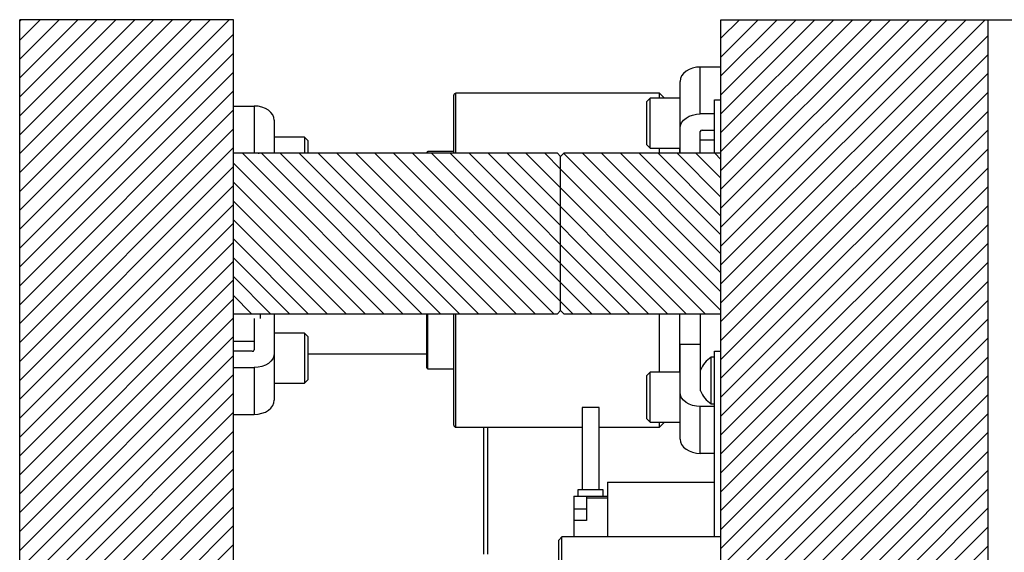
# Model space of a CAD drawing. Header units: inches. Extents: x 220 to 877, y 4 to 174.
# Tile 201 of 256: x 311.82 to 321.03, y 102.43 to 107.41. Entities that reach past the tile are written whole.
import ezdxf

# ---------------------------------------------------------------- set-up
doc = ezdxf.new("R2010")
doc.units = ezdxf.units.IN
doc.header["$LTSCALE"] = 0.5
doc.header["$MEASUREMENT"] = 0
doc.layers.add('SID-M-F', color=202, linetype='Continuous')
doc.layers.add('SID-M-S', color=105, linetype='Continuous')

msp = doc.modelspace()

# ---------------------------------------------------------------- linework, layer by layer
at = {"layer": 'SID-M-F', "linetype": 'Continuous'}
for p, q in [((311.82039, 107.39363), (311.83533, 107.40857)), ((311.82039, 107.21686), (312.01211, 107.40857)), ((311.82039, 107.04008), (312.18888, 107.40857)), ((311.82039, 106.8633), (312.36566, 107.40857)), ((311.82039, 106.68653), (312.54244, 107.40857)), ((311.82039, 106.50975), (312.71921, 107.40857)), ((311.82039, 106.33297), (312.89599, 107.40857)), ((311.82039, 106.1562), (313.07277, 107.40857)), ((311.82039, 105.97942), (313.24954, 107.40857)), ((311.82039, 105.80264), (313.42632, 107.40857)), ((311.82039, 105.62586), (313.6031, 107.40857)), ((311.82039, 105.44909), (313.77987, 107.40857)), ((318.38039, 107.23612), (318.55284, 107.40857)), ((318.38039, 107.05934), (318.72962, 107.40857)), ((318.38039, 106.88256), (318.9064, 107.40857)), ((318.38039, 106.70579), (319.08317, 107.40857)), ((318.38039, 106.52901), (319.25995, 107.40857)), ((318.38039, 106.35223), (319.43673, 107.40857)), ((318.38039, 106.17546), (319.6135, 107.40857)), ((318.38039, 105.99868), (319.79028, 107.40857)), ((318.38039, 105.8219), (319.96706, 107.40857)), ((318.38039, 105.64513), (320.14383, 107.40857)), ((318.38039, 105.46835), (320.32061, 107.40857)), ((318.38039, 105.29157), (320.49739, 107.40857)), ((318.38039, 105.1148), (320.67416, 107.40857)), ((318.38039, 104.93802), (320.85094, 107.40857)), ((311.82039, 105.27231), (313.82039, 107.27231)), ((318.38039, 104.76124), (320.88039, 107.26124)), ((311.82039, 105.09553), (313.82039, 107.09553)), ((318.38039, 104.58447), (320.88039, 107.08447)), ((311.82039, 104.91876), (313.82039, 106.91876)), ((318.38039, 104.40769), (320.88039, 106.90769)), ((311.82039, 104.74198), (313.82039, 106.74198)), ((318.38039, 104.23091), (320.88039, 106.73091)), ((311.82039, 104.5652), (313.82039, 106.5652)), ((318.38039, 104.05414), (320.88039, 106.55414)), ((311.82039, 104.38843), (313.82039, 106.38843)), ((318.38039, 103.87736), (320.88039, 106.37736)), ((311.82039, 104.21165), (313.82039, 106.21165)), ((318.38039, 103.70058), (320.88039, 106.20058)), ((315.40421, 104.65857), (313.90421, 106.15857)), ((315.58099, 104.65857), (314.08099, 106.15857)), ((315.75777, 104.65857), (314.25777, 106.15857)), ((315.93455, 104.65857), (314.43455, 106.15857)), ((316.11132, 104.65857), (314.61132, 106.15857)), ((316.2881, 104.65857), (314.7881, 106.15857)), ((316.46488, 104.65857), (314.96488, 106.15857)), ((316.64165, 104.65857), (315.14165, 106.15857)), ((316.81843, 104.65857), (315.31843, 106.15857)), ((316.99521, 104.65857), (315.49521, 106.15857)), ((317.17198, 104.65857), (315.67198, 106.15857)), ((317.34876, 104.65857), (315.84876, 106.15857)), ((317.52554, 104.65857), (316.02554, 106.15857)), ((317.70231, 104.65857), (316.20231, 106.15857)), ((317.87909, 104.65857), (316.37909, 106.15857)), ((318.05587, 104.65857), (316.55587, 106.15857)), ((316.88039, 106.01083), (316.73264, 106.15857)), ((318.38039, 104.6876), (316.9099, 106.15809)), ((318.38039, 104.86438), (317.0862, 106.15857)), ((318.38039, 105.04116), (317.26297, 106.15857)), ((318.38039, 105.21793), (317.43975, 106.15857)), ((318.38039, 105.39471), (317.61653, 106.15857)), ((318.38039, 105.57149), (317.7933, 106.15857)), ((318.38039, 105.74826), (317.97008, 106.15857)), ((318.38039, 105.92504), (318.14686, 106.15857)), ((318.38039, 106.10182), (318.32363, 106.15857)), ((311.82039, 104.03487), (313.82039, 106.03487)), ((315.22744, 104.65857), (313.82039, 106.06562)), ((318.38039, 103.52381), (320.88039, 106.02381)), ((318.23264, 104.65857), (316.88039, 106.01083)), ((311.82039, 103.8581), (313.82039, 105.8581)), ((315.05066, 104.65857), (313.82039, 105.88885)), ((318.38039, 103.34703), (320.88039, 105.84703)), ((311.82039, 103.68132), (313.82039, 105.68132)), ((314.87388, 104.65857), (313.82039, 105.71207)), ((318.38039, 103.17025), (320.88039, 105.67025)), ((311.82039, 103.50454), (313.82039, 105.50454)), ((314.69711, 104.65857), (313.82039, 105.53529)), ((318.38039, 102.99348), (320.88039, 105.49348)), ((311.82039, 103.32777), (313.82039, 105.32777)), ((314.52033, 104.65857), (313.82039, 105.35852)), ((318.38039, 102.8167), (320.88039, 105.3167)), ((311.82039, 103.15099), (313.82039, 105.15099)), ((314.34355, 104.65857), (313.82039, 105.18174)), ((318.38039, 102.63992), (320.88039, 105.13992)), ((314.16678, 104.65857), (313.82039, 105.00496)), ((311.82039, 102.97421), (313.82039, 104.97421)), ((318.38039, 102.46315), (320.88039, 104.96315)), ((313.99, 104.65857), (313.82039, 104.82819)), ((311.82039, 102.79744), (313.82039, 104.79744)), ((318.38039, 102.28637), (320.88039, 104.78637)), ((311.82039, 102.62066), (313.82039, 104.62066)), ((318.38039, 102.10959), (320.88039, 104.60959)), ((311.82039, 102.44388), (313.82039, 104.44388)), ((318.38039, 101.93282), (320.88039, 104.43282)), ((311.82039, 102.26711), (313.82039, 104.26711)), ((318.38039, 101.75604), (320.88039, 104.25604)), ((311.82039, 102.09033), (313.82039, 104.09033)), ((318.38039, 101.57926), (320.88039, 104.07926)), ((311.82039, 101.91355), (313.82039, 103.91355)), ((318.38039, 101.40249), (320.88039, 103.90249)), ((311.82039, 101.73678), (313.82039, 103.73678)), ((318.38039, 101.22571), (320.88039, 103.72571)), ((311.83094, 101.57055), (313.82039, 103.56)), ((318.44628, 101.11482), (320.88039, 103.54893)), ((312.00772, 101.57055), (313.82039, 103.38322)), ((318.62306, 101.11482), (320.88039, 103.37216)), ((312.13086, 101.51692), (313.82039, 103.20645)), ((318.79983, 101.11482), (320.88039, 103.19538)), ((312.13086, 101.34014), (313.82039, 103.02967)), ((318.97661, 101.11482), (320.88039, 103.0186)), ((311.82039, 100.85289), (313.82039, 102.85289)), ((319.15339, 101.11482), (320.88039, 102.84183)), ((311.82039, 100.67612), (313.82039, 102.67612)), ((319.33016, 101.11482), (320.88039, 102.66505)), ((311.82039, 100.49934), (313.82039, 102.49934)), ((319.50694, 101.11482), (320.88039, 102.48827))]:
    msp.add_line(p, q, dxfattribs=at)
at = {"layer": 'SID-M-S'}
for p, q in [((311.82039, 90.40857), (311.82039, 107.40857)), ((313.82039, 107.40857), (311.82039, 107.40857)), ((313.82039, 102.03849), (313.82039, 107.40857)), ((318.38039, 101.14607), (318.38039, 107.40857)), ((318.38039, 107.40857), (326.88039, 107.40857)), ((320.88039, 97.01482), (320.88039, 107.40857)), ((318.08239, 106.94306), (318.05375, 106.92644)), ((318.11506, 106.95541), (318.08239, 106.94306)), ((318.15052, 106.96302), (318.11506, 106.95541)), ((318.18739, 106.96558), (318.15052, 106.96302)), ((318.18739, 106.52718), (318.18739, 106.96558)), ((318.38039, 106.96558), (318.18739, 106.96558)), ((318.00202, 106.85801), (317.99839, 106.83194)), ((318.01278, 106.88308), (318.00202, 106.85801)), ((318.03024, 106.90619), (318.01278, 106.88308)), ((318.05375, 106.92644), (318.03024, 106.90619)), ((317.99839, 106.15857), (317.99839, 106.83194)), ((315.88039, 106.15857), (315.88039, 106.70107)), ((317.80689, 106.72107), (315.90039, 106.72107)), ((315.90039, 106.15857), (315.90039, 106.72107)), ((317.71714, 106.67458), (317.68589, 106.64333)), ((317.99839, 106.67458), (317.71714, 106.67458)), ((317.71714, 106.20583), (317.71714, 106.67458)), ((317.85338, 106.67458), (317.80689, 106.72107)), ((317.80689, 106.67458), (317.80689, 106.72107)), ((313.82039, 106.60099), (314.01339, 106.60099)), ((314.01339, 106.60099), (314.01339, 106.16258)), ((314.05026, 106.59842), (314.01339, 106.60099)), ((314.08572, 106.59081), (314.05026, 106.59842)), ((314.11839, 106.57846), (314.08572, 106.59081)), ((314.14703, 106.56184), (314.11839, 106.57846)), ((317.68589, 106.23708), (317.68589, 106.64333)), ((318.32039, 106.15857), (318.32039, 106.65857)), ((318.32039, 106.65857), (318.38039, 106.65857)), ((314.17054, 106.54159), (314.14703, 106.56184)), ((314.188, 106.51849), (314.17054, 106.54159)), ((314.19876, 106.49342), (314.188, 106.51849)), ((314.20239, 106.46734), (314.19876, 106.49342)), ((318.03024, 106.46778), (318.05375, 106.48804)), ((318.05375, 106.48804), (318.08239, 106.50466)), ((318.08239, 106.50466), (318.11506, 106.51701)), ((318.11506, 106.51701), (318.15052, 106.52461)), ((318.15052, 106.52461), (318.18739, 106.52718)), ((318.32039, 106.52718), (318.18739, 106.52718)), ((314.20239, 106.46734), (314.20239, 106.15857)), ((317.99839, 106.39354), (318.00202, 106.41961)), ((318.00202, 106.41961), (318.01278, 106.44468)), ((318.01278, 106.44468), (318.03024, 106.46778)), ((314.48364, 106.30998), (314.20239, 106.30998)), ((314.51489, 106.27873), (314.48364, 106.30998)), ((314.48364, 106.30998), (314.48364, 106.15857)), ((318.18739, 106.15857), (318.18739, 106.36278)), ((318.20489, 106.37515), (318.32039, 106.37515)), ((314.51489, 106.27873), (314.51489, 106.15857)), ((317.68589, 106.23708), (317.71714, 106.20583)), ((317.71714, 106.20583), (317.99839, 106.20583)), ((317.80689, 106.15857), (317.80689, 106.20583)), ((317.99439, 106.15857), (317.99439, 106.20583)), ((318.18739, 106.28395), (318.32039, 106.28395)), ((313.82039, 106.16258), (314.01339, 106.16258)), ((316.85039, 106.15857), (313.82039, 106.15857)), ((314.01339, 106.16258), (314.05026, 106.16001)), ((314.05026, 106.16001), (314.05932, 106.15857)), ((315.63039, 106.15857), (315.63039, 106.16632)), ((315.88039, 106.1742), (315.63826, 106.1742)), ((315.63826, 106.15857), (315.63826, 106.1742)), ((316.85039, 106.15857), (316.88039, 106.12857)), ((316.88039, 106.12857), (316.91039, 106.15857)), ((316.88039, 104.68857), (316.88039, 106.12857)), ((318.38039, 106.15857), (316.91039, 106.15857)), ((313.82039, 104.65857), (316.85039, 104.65857)), ((314.07039, 104.65857), (314.07039, 104.61308)), ((314.20239, 104.65857), (314.20239, 103.8498)), ((315.63039, 104.15082), (315.63039, 104.65857)), ((315.63826, 104.14295), (315.63826, 104.65857)), ((315.88039, 103.61607), (315.88039, 104.65857)), ((315.90039, 103.59607), (315.90039, 104.65857)), ((316.88039, 104.68857), (316.85039, 104.65857)), ((316.91039, 104.65857), (316.88039, 104.68857)), ((316.91039, 104.65857), (318.38039, 104.65857)), ((317.80689, 104.11132), (317.80689, 104.65857)), ((317.99439, 104.11132), (317.99439, 104.65857)), ((318.18739, 104.65857), (318.18739, 103.95437)), ((314.01339, 104.61308), (314.01339, 104.31897)), ((314.48364, 104.47592), (314.20239, 104.47592)), ((314.51489, 104.44467), (314.48364, 104.47592)), ((314.48364, 104.47592), (314.48364, 104.00717)), ((314.01339, 104.39779), (313.82039, 104.39779)), ((314.51489, 104.44467), (314.51489, 104.03842)), ((318.18739, 104.36959), (317.99839, 104.36959)), ((317.99839, 103.48521), (317.99839, 104.36959)), ((313.99589, 104.30659), (313.82039, 104.30659)), ((314.20239, 104.28821), (314.19876, 104.26214)), ((314.51489, 104.28357), (315.63039, 104.28357)), ((318.32039, 102.57107), (318.32039, 104.30857)), ((318.32039, 104.30857), (318.38039, 104.30857)), ((314.11839, 104.17709), (314.08572, 104.16474)), ((314.14703, 104.19371), (314.11839, 104.17709)), ((314.17054, 104.21396), (314.14703, 104.19371)), ((314.188, 104.23707), (314.17054, 104.21396)), ((314.19876, 104.26214), (314.188, 104.23707)), ((318.32039, 104.25207), (318.28939, 104.25207)), ((318.28939, 103.81507), (318.28939, 104.25207)), ((313.82039, 104.15457), (314.01339, 104.15457)), ((314.05026, 104.15713), (314.01339, 104.15457)), ((314.01339, 104.15457), (314.01339, 103.71616)), ((314.08572, 104.16474), (314.05026, 104.15713)), ((315.63826, 104.14295), (315.88039, 104.14295)), ((317.71714, 104.11132), (317.68589, 104.08007)), ((317.68589, 103.67382), (317.68589, 104.08007)), ((317.99839, 104.11132), (317.71714, 104.11132)), ((317.71714, 103.64257), (317.71714, 104.11132)), ((318.18839, 103.93607), (318.18839, 104.13107)), ((314.20239, 104.00717), (314.48364, 104.00717)), ((314.48364, 104.00717), (314.51489, 104.03842)), ((318.18839, 104.03319), (318.18739, 104.03319)), ((318.00202, 103.89754), (317.99839, 103.92361)), ((318.01278, 103.87247), (318.00202, 103.89754)), ((318.18773, 103.95196), (318.18739, 103.95437)), ((318.18839, 103.95025), (318.18773, 103.95196)), ((314.188, 103.79866), (314.19876, 103.82373)), ((314.19876, 103.82373), (314.20239, 103.8498)), ((318.03024, 103.84936), (318.01278, 103.87247)), ((318.05375, 103.82911), (318.03024, 103.84936)), ((318.08239, 103.81249), (318.05375, 103.82911)), ((318.11506, 103.80014), (318.08239, 103.81249)), ((318.28939, 103.81507), (318.32039, 103.81507)), ((313.82039, 103.71616), (314.01339, 103.71616)), ((314.01339, 103.71616), (314.05026, 103.71873)), ((314.05026, 103.71873), (314.08572, 103.72633)), ((314.08572, 103.72633), (314.11839, 103.73868)), ((314.11839, 103.73868), (314.14703, 103.7553)), ((314.14703, 103.7553), (314.17054, 103.77556)), ((314.17054, 103.77556), (314.188, 103.79866)), ((317.08217, 103.77965), (317.08217, 103.01074)), ((317.23965, 103.77965), (317.08217, 103.77965)), ((317.23965, 103.01074), (317.23965, 103.77965)), ((318.15052, 103.79254), (318.11506, 103.80014)), ((318.18739, 103.78997), (318.15052, 103.79254)), ((318.32039, 103.78997), (318.18739, 103.78997)), ((318.18739, 103.35156), (318.18739, 103.78997)), ((317.68589, 103.67382), (317.71714, 103.64257)), ((317.71714, 103.64257), (317.99839, 103.64257)), ((317.80689, 103.59607), (317.85338, 103.64257)), ((317.80689, 103.59607), (317.80689, 103.64257)), ((315.90039, 103.59607), (317.08217, 103.59607)), ((316.158, 103.59607), (316.158, 102.40857)), ((316.199, 102.40857), (316.199, 103.59607)), ((317.23965, 103.59607), (317.80689, 103.59607)), ((317.99839, 103.48521), (318.00202, 103.45913)), ((318.00202, 103.45913), (318.01278, 103.43406)), ((318.01278, 103.43406), (318.03024, 103.41096)), ((318.03024, 103.41096), (318.05375, 103.39071)), ((318.05375, 103.39071), (318.08239, 103.37408)), ((318.08239, 103.37408), (318.11506, 103.36174)), ((318.11506, 103.36174), (318.15052, 103.35413)), ((318.15052, 103.35413), (318.18739, 103.35156)), ((318.32039, 103.35156), (318.18739, 103.35156)), ((317.31839, 103.08357), (317.31839, 102.57107)), ((317.31839, 103.08357), (318.32039, 103.08357)), ((317.0428, 103.01074), (317.0428, 102.95168)), ((317.27902, 103.01074), (317.0428, 103.01074)), ((317.27902, 102.95168), (317.27902, 103.01074)), ((317.00343, 102.95168), (317.00343, 102.57107)), ((317.00343, 102.95168), (317.31839, 102.95168)), ((317.12154, 102.95168), (317.12154, 102.72334)), ((317.31839, 102.932), (317.12154, 102.932)), ((317.00343, 102.83357), (317.12154, 102.83357)), ((317.12154, 102.72334), (317.00343, 102.72334)), ((316.89339, 102.57107), (316.86339, 102.54107)), ((316.86339, 101.72607), (316.86339, 102.54107)), ((318.38039, 102.57107), (316.89339, 102.57107)), ((316.89339, 101.69607), (316.89339, 102.57107))]:
    msp.add_line(p, q, dxfattribs=at)
for centre, radius, start, end in [((315.90039, 106.70107), 0.02, 90, 180), ((318.2027, 106.35968), 0.01562, 81.950533, 168.578246), ((315.63826, 106.16632), 0.00787, 90, 180), ((313.99808, 104.32206), 0.01562, 261.950533, 348.578246), ((318.43714, 104.02609), 0.27, 123.177536, 157.118233), ((315.63826, 104.15082), 0.00787, 180, 270), ((318.43714, 104.04106), 0.27, 202.881767, 236.822464), ((315.90039, 103.61607), 0.02, 180, 270)]:
    msp.add_arc(centre, radius, start, end, dxfattribs=at)

doc.saveas('drawing.dxf')
